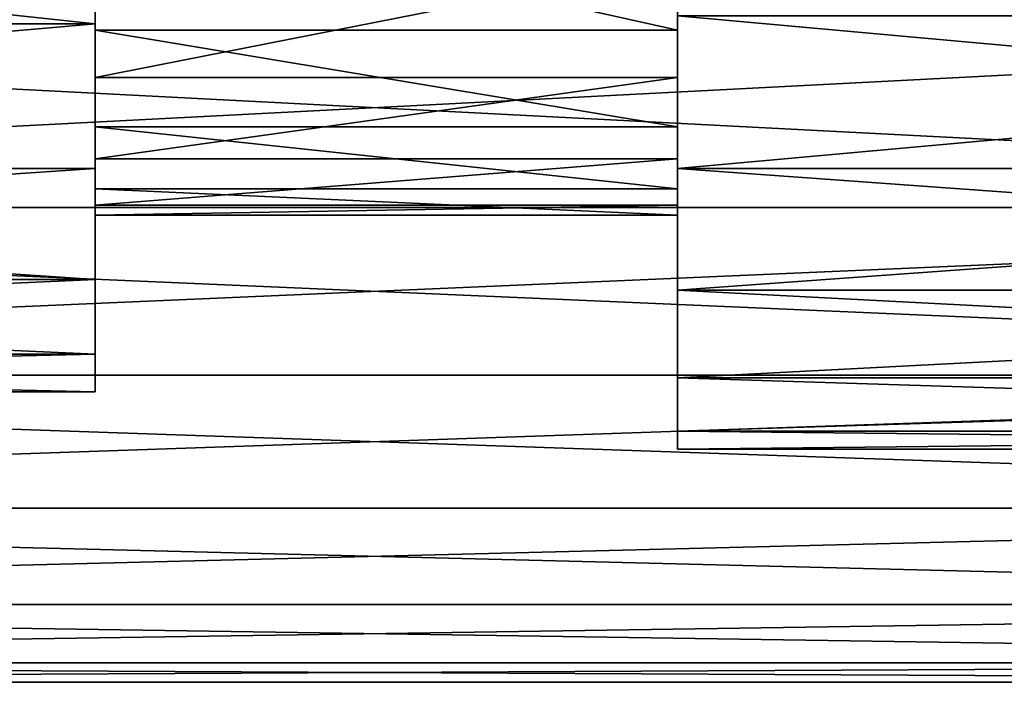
# Model space of a CAD drawing. Header units: metres. Extents: x 59 to 135, y -85 to 87.
# Tile 13 of 210: x 83.85 to 92.3, y -23 to -17.32. Entities that reach past the tile are written whole.
import ezdxf

# ---------------------------------------------------------------- set-up
doc = ezdxf.new("R2010")
doc.units = ezdxf.units.M
doc.layers.add('solid_21_404_502_XXX', color=7, linetype='CONTINUOUS')

msp = doc.modelspace()

# ---------------------------------------------------------------- linework, layer by layer
at = {"layer": 'solid_21_404_502_XXX'}
for points in [[(89.5, -18.594372, 9.75955), (89.5, -16.292206, 9.775661), (89.5, -14.911729, 11.774561)], [(89.5, -18.594372, 9.75955), (89.5, -14.911729, 11.774561), (89.5, -17.282795, 11.929121)], [(89.5, -18.594372, -9.75955), (89.5, -15.560765, -10.902411), (89.5, -16.824873, -8.827366)], [(89.5, -17.282795, -11.929121), (89.5, -15.560765, -10.902411), (89.5, -18.594372, -9.75955)], [(70.300003, -15.834112, 13.098954), (84.5, -15.834032, 13.09906), (84.5, -17.350918, 11.011272)], [(70.300003, -17.350838, -11.011387), (84.5, -17.350918, -11.011272), (84.5, -15.834032, -13.09906)], [(70.300003, -15.834112, -13.098954), (70.300003, -17.350838, -11.011387), (84.5, -15.834032, -13.09906)], [(70.300003, -17.350838, 11.011387), (70.300003, -15.834112, 13.098954), (84.5, -17.350918, 11.011272)], [(84.5, -17.350918, 11.011272), (84.5, -15.834032, 13.09906), (84.5, -16.292206, 9.775661)], [(84.5, -15.834032, -13.09906), (84.5, -17.350918, -11.011272), (84.5, -16.824871, -8.827366)], [(84.5, -16.292206, 9.775661), (89.5, -16.292206, 9.775661), (89.5, -17.406633, 7.616356)], [(84.5, -17.406633, 7.616356), (84.5, -16.292206, 9.775661), (89.5, -17.406633, 7.616356)], [(84.5, -17.350918, 11.011272), (84.5, -16.292206, 9.775661), (84.5, -17.406633, 7.616356)], [(89.5, -18.594372, 9.75955), (89.5, -17.406633, 7.616356), (89.5, -16.292206, 9.775661)], [(84.5, -16.824871, -8.827366), (84.5, -17.81353, -6.60891), (89.5, -16.824873, -8.827366)], [(84.5, -17.350918, -11.011272), (84.5, -17.81353, -6.60891), (84.5, -16.824871, -8.827366)], [(84.5, -17.81353, -6.60891), (89.5, -17.81353, -6.608909), (89.5, -16.824873, -8.827366)], [(89.5, -19.635345, -7.446674), (89.5, -16.824873, -8.827366), (89.5, -17.81353, -6.608909)], [(89.5, -18.594372, -9.75955), (89.5, -16.824873, -8.827366), (89.5, -19.635345, -7.446674)], [(103.5, -17.215748, 15.251822), (70.300003, -17.215731, 15.251806), (70.300003, -18.928629, 13.065489)], [(103.5, -18.928629, -13.065489), (70.300003, -18.928629, -13.065489), (70.300003, -17.215731, -15.251806)], [(103.5, -17.215748, -15.251822), (103.5, -18.928629, -13.065489), (70.300003, -17.215731, -15.251806)], [(103.5, -18.928629, 13.065489), (103.5, -17.215748, 15.251822), (70.300003, -18.928629, 13.065489)], [(89.5, -18.594372, -9.75955), (104, -18.594372, -9.75955), (104, -17.282795, -11.929121)], [(89.5, -17.282795, -11.929121), (89.5, -18.594372, -9.75955), (104, -17.282795, -11.929121)], [(89.5, -17.282795, 11.929121), (104, -17.282795, 11.929121), (104, -18.594372, 9.75955)], [(89.5, -18.594372, 9.75955), (89.5, -17.282795, 11.929121), (104, -18.594372, 9.75955)], [(70.300003, -18.594246, 8.749619), (70.300003, -17.350838, 11.011387), (84.5, -17.350918, 11.011272)], [(70.300003, -17.350838, -11.011387), (70.300003, -18.594246, -8.749619), (84.5, -17.350918, -11.011272)], [(70.300003, -18.594246, 8.749619), (84.5, -17.350918, 11.011272), (84.5, -18.594292, 8.749492)], [(70.300003, -18.594246, -8.749619), (84.5, -18.594292, -8.749492), (84.5, -17.350918, -11.011272)], [(84.5, -17.350918, 11.011272), (84.5, -17.406633, 7.616356), (84.5, -18.236038, 5.333429)], [(84.5, -18.594292, 8.749492), (84.5, -17.350918, 11.011272), (84.5, -18.236038, 5.333429)], [(84.5, -17.350918, -11.011272), (84.5, -18.594292, -8.749492), (84.5, -17.81353, -6.60891)], [(84.5, -17.406633, 7.616356), (89.5, -17.406633, 7.616356), (89.5, -18.236038, 5.33343)], [(84.5, -18.236038, 5.333429), (84.5, -17.406633, 7.616356), (89.5, -18.236038, 5.33343)], [(89.5, -19.635345, 7.446674), (89.5, -18.236038, 5.33343), (89.5, -17.406633, 7.616356)], [(89.5, -19.635345, 7.446674), (89.5, -17.406633, 7.616356), (89.5, -18.594372, 9.75955)], [(84.5, -18.511353, -4.281285), (89.5, -18.511353, -4.281284), (89.5, -17.81353, -6.608909)], [(84.5, -17.81353, -6.60891), (84.5, -18.511353, -4.281285), (89.5, -17.81353, -6.608909)], [(84.5, -18.594292, -8.749492), (84.5, -18.511353, -4.281285), (84.5, -17.81353, -6.60891)], [(89.5, -20.389814, -5.025488), (89.5, -17.81353, -6.608909), (89.5, -18.511353, -4.281284)], [(89.5, -19.635345, -7.446674), (89.5, -17.81353, -6.608909), (89.5, -20.389814, -5.025488)], [(84.5, -18.236038, 5.333429), (89.5, -18.236038, 5.33343), (89.5, -18.767591, 2.962696)], [(84.5, -18.767591, 2.962695), (84.5, -18.236038, 5.333429), (89.5, -18.767591, 2.962696)], [(84.5, -18.594292, 8.749492), (84.5, -18.236038, 5.333429), (84.5, -18.767591, 2.962695)], [(89.5, -20.389814, 5.025488), (89.5, -18.767591, 2.962696), (89.5, -18.236038, 5.33343)], [(89.5, -20.389814, 5.025488), (89.5, -18.236038, 5.33343), (89.5, -19.635345, 7.446674)], [(84.5, -18.906321, -1.884381), (89.5, -18.906321, -1.884379), (89.5, -18.511353, -4.281284)], [(84.5, -18.511353, -4.281285), (84.5, -18.906321, -1.884381), (89.5, -18.511353, -4.281284)], [(84.5, -18.594292, -8.749492), (84.5, -18.906321, -1.884381), (84.5, -18.511353, -4.281285)], [(89.5, -20.846859, -2.531239), (89.5, -18.511353, -4.281284), (89.5, -18.906321, -1.884379)], [(89.5, -20.389814, -5.025488), (89.5, -18.511353, -4.281284), (89.5, -20.846859, -2.531239)], [(70.300003, -18.594246, 8.749619), (84.5, -18.594292, 8.749492), (84.5, -19.544075, 6.350658)], [(70.300003, -19.544146, 6.350473), (70.300003, -18.594246, 8.749619), (84.5, -19.544075, 6.350658)], [(70.300003, -18.594246, -8.749619), (70.300003, -19.544146, -6.350473), (84.5, -18.594292, -8.749492)], [(70.300003, -19.544146, -6.350473), (84.5, -19.544075, -6.350658), (84.5, -18.594292, -8.749492)], [(84.5, -18.594292, 8.749492), (84.5, -18.767591, 2.962695), (84.5, -18.992207, 0.543606)], [(84.5, -19.544075, -6.350658), (84.5, -18.594292, 8.749492), (84.5, -18.992207, 0.543606)], [(84.5, -18.594292, -8.749492), (84.5, -19.544075, -6.350658), (84.5, -18.906321, -1.884381)], [(84.5, -19.544075, -6.350658), (84.5, -19.544075, 6.350658), (84.5, -18.594292, 8.749492)], [(89.5, -19.635345, -7.446674), (104, -19.635345, -7.446674), (104, -18.594372, -9.75955)], [(89.5, -18.594372, -9.75955), (89.5, -19.635345, -7.446674), (104, -18.594372, -9.75955)], [(89.5, -18.594372, 9.75955), (104, -18.594372, 9.75955), (104, -19.635345, 7.446674)], [(89.5, -19.635345, 7.446674), (89.5, -18.594372, 9.75955), (104, -19.635345, 7.446674)], [(84.5, -18.767591, 2.962695), (89.5, -18.767591, 2.962696), (89.5, -18.992207, 0.543607)], [(84.5, -18.992207, 0.543606), (84.5, -18.767591, 2.962695), (89.5, -18.992207, 0.543607)], [(89.5, -20.846859, 2.531239), (89.5, -18.992207, 0.543607), (89.5, -18.767591, 2.962696)], [(89.5, -20.846859, 2.531239), (89.5, -18.767591, 2.962696), (89.5, -20.389814, 5.025488)], [(103.5, -18.928629, 13.065489), (70.300003, -18.928629, 13.065489), (70.300003, -20.365469, 10.688622)], [(103.5, -20.365488, 10.688633), (103.5, -18.928629, 13.065489), (70.300003, -20.365469, 10.688622)], [(103.5, -20.365488, -10.688633), (70.300003, -20.365469, -10.688622), (70.300003, -18.928629, -13.065489)], [(103.5, -18.928629, -13.065489), (103.5, -20.365488, -10.688633), (70.300003, -18.928629, -13.065489)], [(84.5, -18.992207, 0.543606), (89.5, -18.992207, 0.543607), (89.5, -18.906321, -1.884379)], [(84.5, -18.906321, -1.884381), (84.5, -18.992207, 0.543606), (89.5, -18.906321, -1.884379)], [(84.5, -19.544075, -6.350658), (84.5, -18.992207, 0.543606), (84.5, -18.906321, -1.884381)], [(89.5, -21), (89.5, -18.906321, -1.884379), (89.5, -18.992207, 0.543607)], [(89.5, -20.846859, -2.531239), (89.5, -18.906321, -1.884379), (89.5, -21)], [(89.5, -21), (89.5, -18.992207, 0.543607), (89.5, -20.846859, 2.531239)], [(70.300003, -19.544146, 6.350473), (84.5, -19.544075, 6.350658), (84.5, -20.18602, 3.85057)], [(70.300003, -20.18602, -3.850515), (84.5, -20.18602, -3.85057), (84.5, -19.544075, -6.350658)], [(70.300003, -19.544146, -6.350473), (70.300003, -20.18602, -3.850515), (84.5, -19.544075, -6.350658)], [(70.300003, -20.18602, 3.850515), (70.300003, -19.544146, 6.350473), (84.5, -20.18602, 3.85057)], [(84.5, -20.18602, -3.85057), (84.5, -20.18602, 3.85057), (84.5, -19.544075, 6.350658)], [(84.5, -19.544075, -6.350658), (84.5, -20.18602, -3.85057), (84.5, -19.544075, 6.350658)], [(89.5, -20.389814, -5.025488), (104, -20.389814, -5.025488), (104, -19.635345, -7.446674)], [(89.5, -19.635345, -7.446674), (89.5, -20.389814, -5.025488), (104, -19.635345, -7.446674)], [(89.5, -19.635345, 7.446674), (104, -19.635345, 7.446674), (104, -20.389814, 5.025488)], [(89.5, -20.389814, 5.025488), (89.5, -19.635345, 7.446674), (104, -20.389814, 5.025488)], [(70.300003, -20.18602, 3.850515), (84.5, -20.18602, 3.85057), (84.5, -20.509436, 1.290403)], [(70.300003, -20.509426, 1.290528), (70.300003, -20.18602, 3.850515), (84.5, -20.509436, 1.290403)], [(70.300003, -20.509426, -1.290528), (84.5, -20.509436, -1.290403), (84.5, -20.18602, -3.85057)], [(70.300003, -20.18602, -3.850515), (70.300003, -20.509426, -1.290528), (84.5, -20.18602, -3.85057)], [(84.5, -20.509436, -1.290403), (84.5, -20.509436, 1.290403), (84.5, -20.18602, 3.85057)], [(84.5, -20.18602, -3.85057), (84.5, -20.509436, -1.290403), (84.5, -20.18602, 3.85057)], [(103.5, -20.365488, 10.688633), (70.300003, -20.365469, 10.688622), (70.300003, -21.505373, 8.155912)], [(103.5, -21.505373, -8.155912), (70.300003, -21.505373, -8.155912), (70.300003, -20.365469, -10.688622)], [(103.5, -20.365488, -10.688633), (103.5, -21.505373, -8.155912), (70.300003, -20.365469, -10.688622)], [(103.5, -21.505373, 8.155912), (103.5, -20.365488, 10.688633), (70.300003, -21.505373, 8.155912)], [(89.5, -20.846859, -2.531239), (104, -20.846859, -2.531239), (104, -20.389814, -5.025488)], [(89.5, -20.389814, -5.025488), (89.5, -20.846859, -2.531239), (104, -20.389814, -5.025488)], [(89.5, -20.389814, 5.025488), (104, -20.389814, 5.025488), (104, -20.846859, 2.531239)], [(89.5, -20.846859, 2.531239), (89.5, -20.389814, 5.025488), (104, -20.846859, 2.531239)], [(70.300003, -20.509426, 1.290528), (84.5, -20.509436, 1.290403), (84.5, -20.509436, -1.290403)], [(70.300003, -20.509426, -1.290528), (70.300003, -20.509426, 1.290528), (84.5, -20.509436, -1.290403)], [(89.5, -21), (104, -21), (104, -20.846859, -2.531239)], [(89.5, -20.846859, -2.531239), (89.5, -21), (104, -20.846859, -2.531239)], [(89.5, -20.846859, 2.531239), (104, -20.846859, 2.531239), (104, -21)], [(89.5, -21), (89.5, -20.846859, 2.531239), (104, -21)], [(103.5, -21.505373, 8.155912), (70.300003, -21.505373, 8.155912), (70.300003, -22.33164, 5.504255)], [(103.5, -22.331661, 5.50426), (103.5, -21.505373, 8.155912), (70.300003, -22.33164, 5.504255)], [(103.5, -22.331661, -5.50426), (70.300003, -22.33164, -5.504255), (70.300003, -21.505373, -8.155912)], [(103.5, -21.505373, -8.155912), (103.5, -22.331661, -5.50426), (70.300003, -21.505373, -8.155912)], [(103.5, -22.331661, 5.50426), (70.300003, -22.33164, 5.504255), (70.300003, -22.832304, 2.772344)], [(103.5, -22.832304, -2.772344), (70.300003, -22.832304, -2.772344), (70.300003, -22.33164, -5.504255)], [(103.5, -22.331661, -5.50426), (103.5, -22.832304, -2.772344), (70.300003, -22.33164, -5.504255)], [(103.5, -22.832304, 2.772344), (103.5, -22.331661, 5.50426), (70.300003, -22.832304, 2.772344)], [(103.5, -22.832304, 2.772344), (70.300003, -22.832304, 2.772344), (70.300003, -22.999977)], [(103.5, -23), (70.300003, -22.999977), (70.300003, -22.832304, -2.772344)], [(103.5, -23), (103.5, -22.832304, 2.772344), (70.300003, -22.999977)], [(103.5, -22.832304, -2.772344), (103.5, -23), (70.300003, -22.832304, -2.772344)]]:
    msp.add_3dface(points, dxfattribs=at)

doc.saveas('drawing.dxf')
